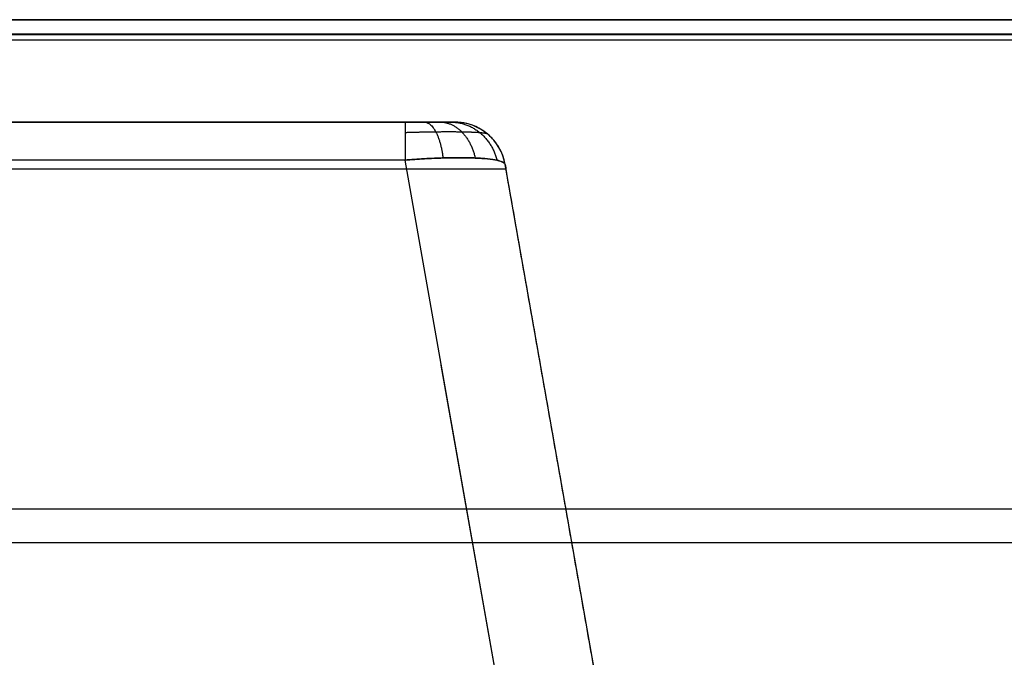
# Model space of a CAD drawing. Header units: millimetres. Extents: x 778 to 1998, y 0 to 125.
# Tile 233 of 256: x 1279 to 1375, y 63 to 125. Entities that reach past the tile are written whole.
import ezdxf

# ---------------------------------------------------------------- set-up
doc = ezdxf.new("R2010")
doc.units = ezdxf.units.MM
doc.header["$MEASUREMENT"] = 0
doc.layers.add('Predefinito', color=7, linetype='Continuous', true_color=0x000000)

msp = doc.modelspace()

# ---------------------------------------------------------------- linework, layer by layer
at = {"layer": 'Predefinito'}
for p, q in [((1165.825, 115, -136.347), (1321.709, 115, -136.347)), ((1336.134, 1.982, -67.39), (1316.86, 111.294, -96.68)), ((1345.831, 1.988, -77.279), (1326.633, 110.868, -106.454)), ((1345.831, 1.988, -131.06), (1326.633, 110.868, -131.06)), ((1336.134, 1.982, -67.39), (1320.391, 91.267, -91.314)), ((1139.452, 77.25, 229.485), (1972.912, 77.25, 229.485)), ((1140.605, 73.954, -76.322), (1971.759, 73.954, -76.322))]:
    msp.add_line(p, q, dxfattribs=at)
at = {"layer": 'Predefinito', "extrusion": (1, 3.0659e-13, -2.35534e-13)}
msp.add_arc((110, -101.51, 1316.86), 5, 0, 75, dxfattribs=at)
at = {"layer": 'Predefinito'}
for centre in [(1321.709, 110, -106.454), (1321.709, 110, -141.281)]:
    msp.add_arc(centre, 5, 10, 90, dxfattribs=at)
for points in [[(1992.199, 125, -208), (1388.182, 125, -208), (784.164, 125, -208)], [(784.164, 125, 247.017), (1388.182, 125, 247.017), (1992.199, 125, 247.017)], [(1987.977, 125, 246.453), (1556.182, 125, 246.453), (1124.386, 125, 246.453)], [(1124.5, 125, -91.535), (1556.182, 125, -91.535), (1987.863, 125, -91.535)], [(1992.199, 123.017, 249.017), (1388.182, 123.017, 249.017), (784.164, 123.017, 249.017)], [(1124.386, 123.618, 244.551), (1556.182, 123.618, 244.551), (1987.977, 123.618, 244.551)], [(1987.863, 123.518, -89.603), (1556.182, 123.518, -89.603), (1124.5, 123.518, -89.603)], [(1992.199, 123, -210), (1388.182, 123, -210), (784.164, 123, -210)], [(1321.709, 115, -171.184), (1243.767, 115, -171.184), (1165.825, 115, -171.184)], [(1170.73, 115, -101.51), (1243.795, 115, -101.51), (1316.86, 115, -101.51)], [(1321.709, 115, -106.454), (1321.709, 115, -138.819), (1321.709, 115, -171.184)], [(1316.86, 111.294, -96.68), (1243.795, 111.294, -96.68), (1170.73, 111.294, -96.68)], [(1326.633, 110.868, -106.454), (1326.633, 110.868, -141.281), (1326.633, 110.868, -176.108)], [(1326.715, 110.399, -176.168), (1246.27, 110.399, -176.168), (1165.825, 110.399, -176.168)], [(1345.831, 1.988, -184.841), (1336.273, 56.193, -180.505), (1326.715, 110.399, -176.168)]]:
    msp.add_open_spline(points, degree=2, dxfattribs=at)
for points, weights, degree in [([(1316.86, 115, -101.51), (1319.726, 115, -101.51), (1321.709, 115, -103.531), (1321.709, 115, -106.454)], [1, 0.815214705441, 0.815214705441, 1], 3), ([(1318.731, 115, -101.882), (1320.142, 115, -98.498), (1320.566, 111.503, -97.48)], [0.999999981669, 0.80640911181, 1.00000000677], 2), ([(1320.301, 115, -102.945), (1322.923, 115, -100.373), (1323.707, 111.496, -99.604)], [1, 0.805962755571, 1], 2), ([(1321.344, 115, -104.545), (1324.92, 115, -103.111), (1325.831, 111.274, -102.746)], [0.99999997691, 0.792056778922, 1.00000001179], 2), ([(1326.633, 110.868, -176.108), (1326.66, 110.713, -176.135), (1326.688, 110.556, -176.156), (1326.715, 110.399, -176.168)], [1, 0.999252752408, 0.999252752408, 1], 3)]:
    msp.add_rational_spline(points, weights, degree=degree, dxfattribs=at)
for points, knots in [([(1326.633, 110.868, -176.108), (1326.615, 110.968, -176.09), (1326.596, 111.06, -176.071), (1326.555, 111.232, -176.031), (1326.534, 111.312, -176.01), (1326.491, 111.462, -175.966), (1326.468, 111.533, -175.944), (1326.423, 111.668, -175.898), (1326.4, 111.732, -175.875), (1326.329, 111.915, -175.805), (1326.281, 112.026, -175.757), (1326.184, 112.232, -175.659), (1326.135, 112.328, -175.61), (1326.036, 112.508, -175.511), (1325.986, 112.592, -175.461), (1325.885, 112.751, -175.36), (1325.834, 112.826, -175.31), (1325.682, 113.04, -175.158), (1325.58, 113.168, -175.055), (1325.374, 113.404, -174.85), (1325.271, 113.511, -174.747), (1325.064, 113.709, -174.54), (1324.961, 113.8, -174.436), (1324.753, 113.969, -174.228), (1324.648, 114.046, -174.124), (1324.44, 114.19, -173.915), (1324.335, 114.256, -173.811), (1324.021, 114.44, -173.497), (1323.812, 114.542, -173.287), (1323.392, 114.714, -172.867), (1323.182, 114.783, -172.657), (1322.761, 114.893, -172.237), (1322.551, 114.933, -172.026), (1322.13, 114.987, -171.605), (1321.919, 115, -171.395), (1321.709, 115, -171.184)], [-2.96706, -2.96706, -2.96706, -2.96706, -2.945244, -2.945244, -2.923427, -2.923427, -2.901611, -2.901611, -2.879795, -2.879795, -2.836163, -2.836163, -2.79253, -2.79253, -2.748893, -2.748893, -2.705255, -2.705255, -2.617981, -2.617981, -2.530712, -2.530712, -2.443443, -2.443443, -2.356178, -2.356178, -2.268912, -2.268912, -2.094383, -2.094383, -1.919855, -1.919855, -1.745325, -1.745325, -1.570796, -1.570796, -1.570796, -1.570796]), ([(1326.633, 110.868, -106.454), (1326.627, 110.898, -106.22), (1326.614, 110.927, -105.984), (1326.569, 110.984, -105.503), (1326.538, 111.012, -105.259), (1326.454, 111.068, -104.765), (1326.403, 111.096, -104.515), (1326.276, 111.15, -104.007), (1326.202, 111.177, -103.75), (1326.027, 111.228, -103.23), (1325.928, 111.253, -102.968), (1325.697, 111.302, -102.435), (1325.566, 111.325, -102.164), (1325.27, 111.37, -101.621), (1325.105, 111.391, -101.348), (1324.738, 111.429, -100.804), (1324.535, 111.447, -100.532), (1324.196, 111.47, -100.127), (1324.077, 111.477, -99.991), (1323.827, 111.491, -99.723), (1323.696, 111.497, -99.59), (1323.292, 111.512, -99.202), (1323.009, 111.519, -98.96), (1322.106, 111.532, -98.269), (1321.445, 111.527, -97.874), (1320.575, 111.503, -97.482), (1320.403, 111.498, -97.411), (1320.061, 111.486, -97.279), (1319.891, 111.48, -97.219), (1319.384, 111.458, -97.055), (1319.05, 111.441, -96.966), (1318.396, 111.404, -96.827), (1318.078, 111.384, -96.777), (1317.456, 111.341, -96.706), (1317.154, 111.318, -96.687), (1316.86, 111.294, -96.68)], [2.175515, 2.175515, 2.175515, 2.175515, 2.270539, 2.270539, 2.365563, 2.365563, 2.460601, 2.460601, 2.555639, 2.555639, 2.650356, 2.650356, 2.745073, 2.745073, 2.839579, 2.839579, 2.934084, 2.934084, 2.982022, 2.982022, 3.029959, 3.029959, 3.125834, 3.125834, 3.322671, 3.322671, 3.36997, 3.36997, 3.417268, 3.417268, 3.511866, 3.511866, 3.606609, 3.606609, 3.701352, 3.701352, 3.701352, 3.701352]), ([(1316.86, 111.294, -96.68), (1317.496, 111.346, -96.694), (1318.13, 111.389, -96.769), (1319.373, 111.459, -97.038), (1319.982, 111.486, -97.231), (1321.151, 111.52, -97.73), (1321.712, 111.528, -98.036), (1322.765, 111.526, -98.748), (1323.258, 111.515, -99.154), (1324.157, 111.476, -100.053), (1324.563, 111.447, -100.546), (1325.275, 111.373, -101.6), (1325.582, 111.327, -102.161), (1326.081, 111.22, -103.33), (1326.274, 111.159, -103.939), (1326.543, 111.023, -105.183), (1326.619, 110.948, -105.817), (1326.633, 110.868, -106.454)], [-3.701352, -3.701352, -3.701352, -3.701352, -3.510623, -3.510623, -3.319893, -3.319893, -3.129163, -3.129163, -2.938433, -2.938433, -2.747704, -2.747704, -2.556974, -2.556974, -2.366244, -2.366244, -2.175515, -2.175515, -2.175515, -2.175515])]:
    msp.add_open_spline(points, degree=3, knots=knots, dxfattribs=at)
msp.add_rational_spline([(1324.923, 113.83, -106.454), (1324.861, 113.882, -105.401), (1324.606, 113.926, -104.362), (1323.75, 113.994, -102.463), (1323.149, 114.018, -101.597), (1321.682, 114.042, -100.149), (1320.814, 114.043, -99.562), (1318.923, 114.021, -98.742), (1317.896, 113.999, -98.508), (1316.86, 113.967, -98.466)], [0.883022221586, 0.888239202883, 0.892645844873, 0.899410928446, 0.901766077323, 0.904196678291, 0.904272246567, 0.902136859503, 0.899929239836, 0.896676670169], degree=3, knots=[2.175515, 2.175515, 2.175515, 2.175515, 2.556974, 2.556974, 2.938433, 2.938433, 3.319893, 3.319893, 3.701352, 3.701352, 3.701352, 3.701352], dxfattribs=at)

doc.saveas('drawing.dxf')
